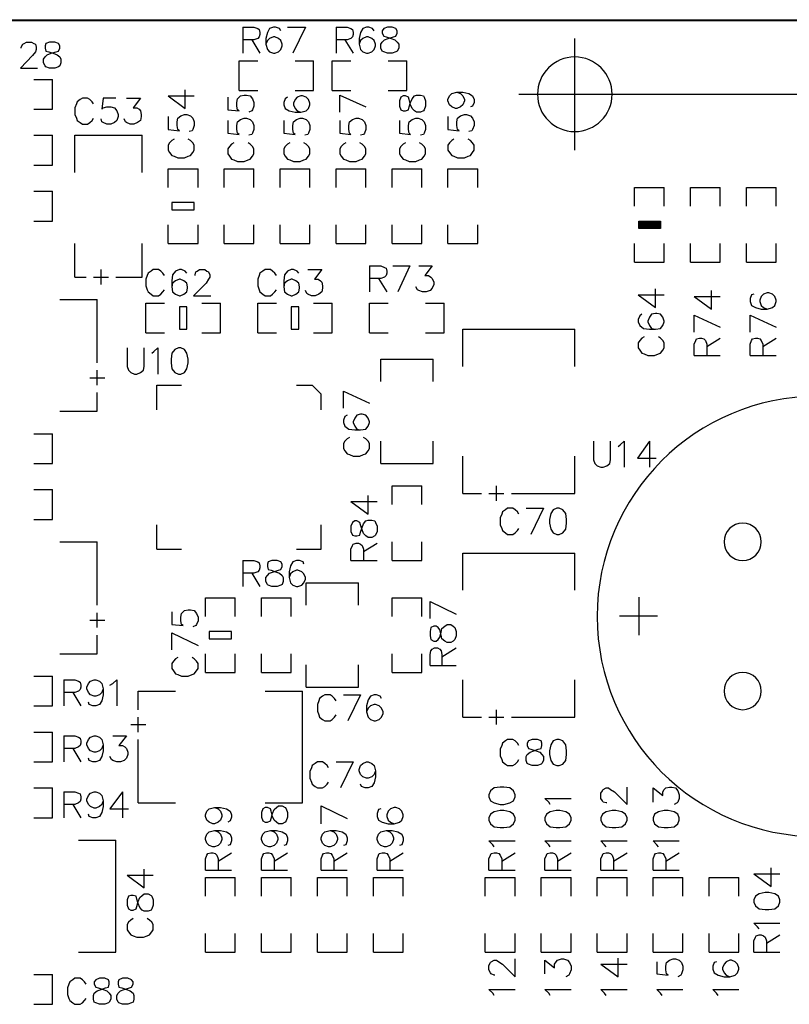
# Model space of a CAD drawing. Extents: x -0.24 to 4.91, y -0.23 to 6.58.
# Tile 7 of 24: x 1.63 to 2.66, y 0.98 to 2.3. Entities that reach past the tile are written whole.
import ezdxf

# ---------------------------------------------------------------- set-up
doc = ezdxf.new("R2010")
doc.units = 0
doc.layers.get('0').update_dxf_attribs({"linetype": 'CONTINUOUS'})
doc.layers.add('mb672d', color=1, linetype='CONTINUOUS')

# ---------------------------------------------------------------- blocks, each defined once
blk = doc.blocks.new('D99')
blk.add_lwpolyline([(-0.005, -0.015), (0.005, -0.015), (0.005, 0.015), (-0.005, 0.015)], close=True)
blk = doc.blocks.new('D100')
blk.add_lwpolyline([(-0.015, -0.005), (0.015, -0.005), (0.015, 0.005), (-0.015, 0.005)], close=True)

msp = doc.modelspace()

# ---------------------------------------------------------------- linework, layer by layer
at = {"layer": 'mb672d', "color": 5}
for points in [[(0.306, 2.3), (3.614, 2.3)], [(0.312, 2.299), (3.617, 2.299)], [(1.93, 2.29), (1.93, 2.255)], [(1.93, 2.29), (1.945, 2.29), (1.95, 2.288), (1.952, 2.287), (1.953, 2.283), (1.953, 2.28), (1.952, 2.277), (1.95, 2.275), (1.945, 2.273), (1.93, 2.273)], [(1.981, 2.285), (1.979, 2.288), (1.974, 2.29), (1.971, 2.29), (1.966, 2.288), (1.963, 2.283), (1.961, 2.275), (1.961, 2.267), (1.963, 2.26), (1.966, 2.257), (1.971, 2.255), (1.973, 2.255), (1.978, 2.257), (1.981, 2.26), (1.983, 2.265), (1.983, 2.267), (1.981, 2.272), (1.978, 2.275), (1.973, 2.277), (1.971, 2.277), (1.966, 2.275), (1.963, 2.272), (1.961, 2.267)], [(1.99, 2.29), (2.014, 2.29)], [(2.014, 2.29), (1.997, 2.255)], [(2.055, 2.29), (2.055, 2.255)], [(2.055, 2.29), (2.07, 2.29), (2.075, 2.288), (2.077, 2.287), (2.078, 2.283), (2.078, 2.28), (2.077, 2.277), (2.075, 2.275), (2.07, 2.273), (2.055, 2.273)], [(2.106, 2.285), (2.104, 2.288), (2.099, 2.29), (2.096, 2.29), (2.091, 2.288), (2.088, 2.283), (2.086, 2.275), (2.086, 2.267), (2.088, 2.26), (2.091, 2.257), (2.096, 2.255), (2.098, 2.255), (2.103, 2.257), (2.106, 2.26), (2.108, 2.265), (2.108, 2.267), (2.106, 2.272), (2.103, 2.275), (2.098, 2.277), (2.096, 2.277), (2.091, 2.275), (2.088, 2.272), (2.086, 2.267)], [(2.124, 2.29), (2.119, 2.288), (2.117, 2.285), (2.117, 2.282), (2.119, 2.278), (2.122, 2.277), (2.129, 2.275), (2.134, 2.273), (2.137, 2.27), (2.139, 2.267), (2.139, 2.262), (2.137, 2.258), (2.135, 2.257), (2.13, 2.255), (2.124, 2.255), (2.119, 2.257), (2.117, 2.258), (2.115, 2.262), (2.115, 2.267), (2.117, 2.27), (2.12, 2.273), (2.125, 2.275), (2.132, 2.277), (2.135, 2.278), (2.137, 2.282), (2.137, 2.285), (2.135, 2.288), (2.13, 2.29), (2.124, 2.29)], [(1.942, 2.273), (1.953, 2.255)], [(2.067, 2.273), (2.078, 2.255)], [(2.375, 2.125), (2.375, 2.275)], [(1.633, 2.262), (1.633, 2.263), (1.635, 2.267), (1.637, 2.268), (1.64, 2.27), (1.647, 2.27), (1.65, 2.268), (1.652, 2.267), (1.653, 2.263), (1.653, 2.26), (1.652, 2.257), (1.648, 2.252), (1.632, 2.235), (1.655, 2.235)], [(1.671, 2.27), (1.666, 2.268), (1.665, 2.265), (1.665, 2.262), (1.666, 2.258), (1.67, 2.257), (1.676, 2.255), (1.681, 2.253), (1.685, 2.25), (1.686, 2.247), (1.686, 2.242), (1.685, 2.238), (1.683, 2.237), (1.678, 2.235), (1.671, 2.235), (1.666, 2.237), (1.665, 2.238), (1.663, 2.242), (1.663, 2.247), (1.665, 2.25), (1.668, 2.253), (1.673, 2.255), (1.68, 2.257), (1.683, 2.258), (1.685, 2.262), (1.685, 2.265), (1.683, 2.268), (1.678, 2.27), (1.671, 2.27)], [(1.925, 2.205), (1.925, 2.245), (1.95, 2.245)], [(2, 2.245), (2.025, 2.245)], [(2.025, 2.205), (2.025, 2.245)], [(2.05, 2.205), (2.05, 2.245), (2.075, 2.245)], [(2.125, 2.245), (2.15, 2.245)], [(2.15, 2.205), (2.15, 2.245)], [(1.65, 2.18), (1.675, 2.18), (1.675, 2.22)], [(1.65, 2.22), (1.675, 2.22)], [(1.83, 2.198), (1.853, 2.181), (1.853, 2.206)], [(1.925, 2.205), (1.95, 2.205)], [(2, 2.205), (2.025, 2.205)], [(2.05, 2.205), (2.075, 2.205)], [(2.125, 2.205), (2.15, 2.205)], [(1.73, 2.187), (1.728, 2.19), (1.725, 2.193), (1.722, 2.195), (1.715, 2.195), (1.712, 2.193), (1.708, 2.19), (1.707, 2.187), (1.705, 2.182), (1.705, 2.173), (1.707, 2.168), (1.708, 2.165), (1.712, 2.162), (1.715, 2.16), (1.722, 2.16), (1.725, 2.162), (1.728, 2.165), (1.73, 2.168)], [(1.76, 2.195), (1.743, 2.195), (1.741, 2.18), (1.743, 2.182), (1.748, 2.183), (1.753, 2.183), (1.758, 2.182), (1.761, 2.178), (1.763, 2.173), (1.763, 2.17), (1.761, 2.165), (1.758, 2.162), (1.753, 2.16), (1.748, 2.16), (1.743, 2.162), (1.741, 2.163), (1.74, 2.167)], [(1.774, 2.195), (1.793, 2.195), (1.783, 2.182), (1.788, 2.182), (1.791, 2.18), (1.793, 2.178), (1.794, 2.173), (1.794, 2.17), (1.793, 2.165), (1.789, 2.162), (1.784, 2.16), (1.779, 2.16), (1.774, 2.162), (1.773, 2.163), (1.771, 2.167)], [(1.83, 2.198), (1.865, 2.198)], [(1.91, 2.196), (1.91, 2.179), (1.925, 2.178), (1.923, 2.179), (1.922, 2.184), (1.922, 2.189), (1.923, 2.194), (1.927, 2.198), (1.932, 2.199), (1.935, 2.199), (1.94, 2.198), (1.943, 2.194), (1.945, 2.189), (1.945, 2.184), (1.943, 2.179), (1.942, 2.178), (1.938, 2.176)], [(1.99, 2.196), (1.987, 2.194), (1.985, 2.189), (1.985, 2.186), (1.987, 2.181), (1.992, 2.178), (2, 2.176), (2.008, 2.176), (2.015, 2.178), (2.018, 2.181), (2.02, 2.186), (2.02, 2.188), (2.018, 2.193), (2.015, 2.196), (2.01, 2.198), (2.008, 2.198), (2.003, 2.196), (2, 2.193), (1.998, 2.188), (1.998, 2.186), (2, 2.181), (2.003, 2.178), (2.008, 2.176)], [(2.06, 2.199), (2.095, 2.183)], [(2.06, 2.176), (2.06, 2.199)], [(2.14, 2.184), (2.142, 2.179), (2.145, 2.178), (2.148, 2.178), (2.152, 2.179), (2.153, 2.183), (2.155, 2.189), (2.157, 2.194), (2.16, 2.198), (2.163, 2.199), (2.168, 2.199), (2.172, 2.198), (2.173, 2.196), (2.175, 2.191), (2.175, 2.184), (2.173, 2.179), (2.172, 2.178), (2.168, 2.176), (2.163, 2.176), (2.16, 2.178), (2.157, 2.181), (2.155, 2.186), (2.153, 2.193), (2.152, 2.196), (2.148, 2.198), (2.145, 2.198), (2.142, 2.196), (2.14, 2.191), (2.14, 2.184)], [(2.217, 2.203), (2.222, 2.201), (2.225, 2.198), (2.227, 2.193), (2.227, 2.191), (2.225, 2.186), (2.222, 2.183), (2.217, 2.181), (2.215, 2.181), (2.21, 2.183), (2.207, 2.186), (2.205, 2.191), (2.205, 2.193), (2.207, 2.198), (2.21, 2.201), (2.217, 2.203), (2.225, 2.203), (2.233, 2.201), (2.238, 2.198), (2.24, 2.193), (2.24, 2.189), (2.238, 2.184), (2.235, 2.183)], [(2.3, 2.2), (2.45, 2.2)], [(2.3, 2.2), (3.14, 2.2)], [(1.83, 2.17), (1.83, 2.153), (1.845, 2.151), (1.843, 2.153), (1.842, 2.158), (1.842, 2.163), (1.843, 2.168), (1.847, 2.171), (1.852, 2.173), (1.855, 2.173), (1.86, 2.171), (1.863, 2.168), (1.865, 2.163), (1.865, 2.158), (1.863, 2.153), (1.862, 2.151), (1.858, 2.15)], [(1.91, 2.165), (1.91, 2.148), (1.925, 2.146), (1.923, 2.148), (1.922, 2.153), (1.922, 2.158), (1.923, 2.163), (1.927, 2.166), (1.932, 2.168), (1.935, 2.168), (1.94, 2.166), (1.943, 2.163), (1.945, 2.158), (1.945, 2.153), (1.943, 2.148), (1.942, 2.146), (1.938, 2.145)], [(1.985, 2.165), (1.985, 2.148), (2, 2.146), (1.998, 2.148), (1.997, 2.153), (1.997, 2.158), (1.998, 2.163), (2.002, 2.166), (2.007, 2.168), (2.01, 2.168), (2.015, 2.166), (2.018, 2.163), (2.02, 2.158), (2.02, 2.153), (2.018, 2.148), (2.017, 2.146), (2.013, 2.145)], [(2.06, 2.165), (2.06, 2.148), (2.075, 2.146), (2.073, 2.148), (2.072, 2.153), (2.072, 2.158), (2.073, 2.163), (2.077, 2.166), (2.082, 2.168), (2.085, 2.168), (2.09, 2.166), (2.093, 2.163), (2.095, 2.158), (2.095, 2.153), (2.093, 2.148), (2.092, 2.146), (2.088, 2.145)], [(2.14, 2.165), (2.14, 2.148), (2.155, 2.146), (2.153, 2.148), (2.152, 2.153), (2.152, 2.158), (2.153, 2.163), (2.157, 2.166), (2.162, 2.168), (2.165, 2.168), (2.17, 2.166), (2.173, 2.163), (2.175, 2.158), (2.175, 2.153), (2.173, 2.148), (2.172, 2.146), (2.168, 2.145)], [(2.205, 2.17), (2.205, 2.153), (2.22, 2.151), (2.218, 2.153), (2.217, 2.158), (2.217, 2.163), (2.218, 2.168), (2.222, 2.171), (2.227, 2.173), (2.23, 2.173), (2.235, 2.171), (2.238, 2.168), (2.24, 2.163), (2.24, 2.158), (2.238, 2.153), (2.237, 2.151), (2.233, 2.15)], [(1.65, 2.145), (1.675, 2.145)], [(1.675, 2.105), (1.675, 2.145)], [(1.705, 2.095), (1.705, 2.145), (1.795, 2.145)], [(1.795, 2.095), (1.795, 2.145)], [(1.838, 2.14), (1.835, 2.138), (1.832, 2.135), (1.83, 2.132), (1.83, 2.125), (1.832, 2.122), (1.835, 2.118), (1.838, 2.117), (1.843, 2.115), (1.852, 2.115), (1.857, 2.117), (1.86, 2.118), (1.863, 2.122), (1.865, 2.125), (1.865, 2.132), (1.863, 2.135), (1.86, 2.138), (1.857, 2.14)], [(2.213, 2.14), (2.21, 2.138), (2.207, 2.135), (2.205, 2.132), (2.205, 2.125), (2.207, 2.122), (2.21, 2.118), (2.213, 2.117), (2.218, 2.115), (2.227, 2.115), (2.232, 2.117), (2.235, 2.118), (2.238, 2.122), (2.24, 2.125), (2.24, 2.132), (2.238, 2.135), (2.235, 2.138), (2.232, 2.14)], [(1.918, 2.135), (1.915, 2.133), (1.912, 2.13), (1.91, 2.127), (1.91, 2.12), (1.912, 2.117), (1.915, 2.113), (1.918, 2.112), (1.923, 2.11), (1.932, 2.11), (1.937, 2.112), (1.94, 2.113), (1.943, 2.117), (1.945, 2.12), (1.945, 2.127), (1.943, 2.13), (1.94, 2.133), (1.937, 2.135)], [(1.993, 2.135), (1.99, 2.133), (1.987, 2.13), (1.985, 2.127), (1.985, 2.12), (1.987, 2.117), (1.99, 2.113), (1.993, 2.112), (1.998, 2.11), (2.007, 2.11), (2.012, 2.112), (2.015, 2.113), (2.018, 2.117), (2.02, 2.12), (2.02, 2.127), (2.018, 2.13), (2.015, 2.133), (2.012, 2.135)], [(2.068, 2.135), (2.065, 2.133), (2.062, 2.13), (2.06, 2.127), (2.06, 2.12), (2.062, 2.117), (2.065, 2.113), (2.068, 2.112), (2.073, 2.11), (2.082, 2.11), (2.087, 2.112), (2.09, 2.113), (2.093, 2.117), (2.095, 2.12), (2.095, 2.127), (2.093, 2.13), (2.09, 2.133), (2.087, 2.135)], [(2.148, 2.135), (2.145, 2.133), (2.142, 2.13), (2.14, 2.127), (2.14, 2.12), (2.142, 2.117), (2.145, 2.113), (2.148, 2.112), (2.153, 2.11), (2.162, 2.11), (2.167, 2.112), (2.17, 2.113), (2.173, 2.117), (2.175, 2.12), (2.175, 2.127), (2.173, 2.13), (2.17, 2.133), (2.167, 2.135)], [(1.65, 2.105), (1.675, 2.105)], [(1.83, 2.1), (1.87, 2.1)], [(1.83, 2.075), (1.83, 2.1)], [(1.87, 2.075), (1.87, 2.1)], [(1.905, 2.1), (1.945, 2.1)], [(1.905, 2.075), (1.905, 2.1)], [(1.945, 2.075), (1.945, 2.1)], [(1.98, 2.075), (1.98, 2.1), (2.02, 2.1)], [(2.02, 2.075), (2.02, 2.1)], [(2.055, 2.1), (2.095, 2.1)], [(2.055, 2.075), (2.055, 2.1)], [(2.095, 2.075), (2.095, 2.1)], [(2.13, 2.075), (2.13, 2.1), (2.17, 2.1)], [(2.17, 2.075), (2.17, 2.1)], [(2.205, 2.075), (2.205, 2.1), (2.245, 2.1)], [(2.245, 2.075), (2.245, 2.1)], [(2.455, 2.05), (2.455, 2.075), (2.495, 2.075)], [(2.495, 2.05), (2.495, 2.075)], [(2.53, 2.05), (2.53, 2.075), (2.57, 2.075)], [(2.57, 2.05), (2.57, 2.075)], [(2.605, 2.05), (2.605, 2.075), (2.645, 2.075)], [(2.645, 2.05), (2.645, 2.075)], [(1.65, 2.07), (1.675, 2.07)], [(1.675, 2.03), (1.675, 2.07)], [(1.65, 2.03), (1.675, 2.03)], [(1.83, 2), (1.83, 2.025)], [(1.83, 2), (1.87, 2), (1.87, 2.025)], [(1.905, 2), (1.905, 2.025)], [(1.905, 2), (1.945, 2), (1.945, 2.025)], [(1.98, 2), (1.98, 2.025)], [(2.02, 2), (2.02, 2.025)], [(2.055, 2), (2.055, 2.025)], [(2.055, 2), (2.095, 2), (2.095, 2.025)], [(2.13, 2), (2.13, 2.025)], [(2.17, 2), (2.17, 2.025)], [(2.205, 2), (2.205, 2.025)], [(2.245, 2), (2.245, 2.025)], [(2.461, 2.02), (2.461, 2.03), (2.49, 2.03), (2.49, 2.02), (2.461, 2.02)], [(2.461, 2.021), (2.461, 2.029), (2.489, 2.029), (2.489, 2.021), (2.461, 2.021)], [(2.462, 2.022), (2.462, 2.028), (2.488, 2.028), (2.488, 2.022), (2.462, 2.022)], [(2.463, 2.023), (2.463, 2.027), (2.487, 2.027), (2.487, 2.023), (2.463, 2.023)], [(2.464, 2.024), (2.464, 2.026), (2.486, 2.026), (2.486, 2.024), (2.464, 2.024)], [(2.465, 2.025), (2.465, 2.025), (2.485, 2.025), (2.485, 2.025), (2.465, 2.025)], [(2.466, 2.024), (2.484, 2.026)], [(1.705, 1.955), (1.705, 2)], [(1.795, 1.955), (1.795, 2)], [(1.98, 2), (2.02, 2)], [(2.13, 2), (2.17, 2)], [(2.205, 2), (2.245, 2)], [(2.455, 1.975), (2.455, 2)], [(2.495, 1.975), (2.495, 2)], [(2.53, 1.975), (2.53, 2)], [(2.57, 1.975), (2.57, 2)], [(2.605, 1.975), (2.605, 2)], [(2.645, 1.975), (2.645, 2)], [(2.1, 1.97), (2.1, 1.935)], [(2.1, 1.97), (2.115, 1.97), (2.12, 1.968), (2.122, 1.967), (2.123, 1.963), (2.123, 1.96), (2.122, 1.957), (2.12, 1.955), (2.115, 1.953), (2.1, 1.953)], [(2.131, 1.97), (2.154, 1.97)], [(2.154, 1.97), (2.138, 1.935)], [(2.166, 1.97), (2.184, 1.97), (2.174, 1.957), (2.179, 1.957), (2.182, 1.955), (2.184, 1.953), (2.186, 1.948), (2.186, 1.945), (2.184, 1.94), (2.181, 1.937), (2.176, 1.935), (2.171, 1.935), (2.166, 1.937), (2.164, 1.938), (2.162, 1.942)], [(2.455, 1.975), (2.495, 1.975)], [(2.53, 1.975), (2.57, 1.975)], [(2.605, 1.975), (2.645, 1.975)], [(1.705, 1.955), (1.72, 1.955)], [(1.73, 1.955), (1.75, 1.955)], [(1.74, 1.945), (1.74, 1.965)], [(1.76, 1.955), (1.795, 1.955)], [(1.825, 1.957), (1.823, 1.96), (1.82, 1.963), (1.817, 1.965), (1.81, 1.965), (1.807, 1.963), (1.803, 1.96), (1.802, 1.957), (1.8, 1.952), (1.8, 1.943), (1.802, 1.938), (1.803, 1.935), (1.807, 1.932), (1.81, 1.93), (1.817, 1.93), (1.82, 1.932), (1.823, 1.935), (1.825, 1.938)], [(1.855, 1.96), (1.853, 1.963), (1.848, 1.965), (1.845, 1.965), (1.84, 1.963), (1.836, 1.958), (1.835, 1.95), (1.835, 1.942), (1.836, 1.935), (1.84, 1.932), (1.845, 1.93), (1.846, 1.93), (1.851, 1.932), (1.855, 1.935), (1.856, 1.94), (1.856, 1.942), (1.855, 1.947), (1.851, 1.95), (1.846, 1.952), (1.845, 1.952), (1.84, 1.95), (1.836, 1.947), (1.835, 1.942)], [(1.866, 1.957), (1.866, 1.958), (1.867, 1.962), (1.869, 1.963), (1.872, 1.965), (1.879, 1.965), (1.882, 1.963), (1.884, 1.962), (1.886, 1.958), (1.886, 1.955), (1.884, 1.952), (1.881, 1.947), (1.864, 1.93), (1.887, 1.93)], [(1.975, 1.957), (1.973, 1.96), (1.97, 1.963), (1.967, 1.965), (1.96, 1.965), (1.957, 1.963), (1.953, 1.96), (1.952, 1.957), (1.95, 1.952), (1.95, 1.943), (1.952, 1.938), (1.953, 1.935), (1.957, 1.932), (1.96, 1.93), (1.967, 1.93), (1.97, 1.932), (1.973, 1.935), (1.975, 1.938)], [(2.005, 1.96), (2.003, 1.963), (1.998, 1.965), (1.995, 1.965), (1.99, 1.963), (1.986, 1.958), (1.985, 1.95), (1.985, 1.942), (1.986, 1.935), (1.99, 1.932), (1.995, 1.93), (1.996, 1.93), (2.001, 1.932), (2.005, 1.935), (2.006, 1.94), (2.006, 1.942), (2.005, 1.947), (2.001, 1.95), (1.996, 1.952), (1.995, 1.952), (1.99, 1.95), (1.986, 1.947), (1.985, 1.942)], [(2.017, 1.965), (2.036, 1.965), (2.026, 1.952), (2.031, 1.952), (2.034, 1.95), (2.036, 1.948), (2.037, 1.943), (2.037, 1.94), (2.036, 1.935), (2.032, 1.932), (2.027, 1.93), (2.022, 1.93), (2.017, 1.932), (2.016, 1.933), (2.014, 1.937)], [(2.112, 1.953), (2.123, 1.935)], [(2.46, 1.931), (2.483, 1.914), (2.483, 1.939)], [(2.46, 1.931), (2.495, 1.931)], [(2.535, 1.929), (2.558, 1.912), (2.558, 1.937)], [(2.535, 1.929), (2.57, 1.929)], [(2.615, 1.932), (2.612, 1.931), (2.61, 1.926), (2.61, 1.922), (2.612, 1.917), (2.617, 1.914), (2.625, 1.912), (2.633, 1.912), (2.64, 1.914), (2.643, 1.917), (2.645, 1.922), (2.645, 1.924), (2.643, 1.929), (2.64, 1.932), (2.635, 1.934), (2.633, 1.934), (2.628, 1.932), (2.625, 1.929), (2.623, 1.924), (2.623, 1.922), (2.625, 1.917), (2.628, 1.914), (2.633, 1.912)], [(1.685, 1.925), (1.735, 1.925)], [(1.735, 1.84), (1.735, 1.925)], [(1.8, 1.88), (1.8, 1.92), (1.825, 1.92)], [(1.875, 1.92), (1.9, 1.92)], [(1.9, 1.88), (1.9, 1.92)], [(1.95, 1.88), (1.95, 1.92), (1.975, 1.92)], [(2.025, 1.92), (2.05, 1.92)], [(2.05, 1.88), (2.05, 1.92)], [(2.1, 1.88), (2.1, 1.92), (2.125, 1.92)], [(2.175, 1.92), (2.2, 1.92)], [(2.2, 1.88), (2.2, 1.92)], [(2.465, 1.905), (2.462, 1.903), (2.46, 1.898), (2.46, 1.895), (2.462, 1.89), (2.467, 1.886), (2.475, 1.885), (2.483, 1.885), (2.49, 1.886), (2.493, 1.89), (2.495, 1.895), (2.495, 1.896), (2.493, 1.901), (2.49, 1.905), (2.485, 1.906), (2.483, 1.906), (2.478, 1.905), (2.475, 1.901), (2.473, 1.896), (2.473, 1.895), (2.475, 1.89), (2.478, 1.886), (2.483, 1.885)], [(2.535, 1.904), (2.57, 1.888)], [(2.535, 1.881), (2.535, 1.904)], [(2.61, 1.904), (2.645, 1.888)], [(2.61, 1.881), (2.61, 1.904)], [(1.8, 1.88), (1.825, 1.88)], [(1.875, 1.88), (1.9, 1.88)], [(1.95, 1.88), (1.975, 1.88)], [(2.025, 1.88), (2.05, 1.88)], [(2.1, 1.88), (2.125, 1.88)], [(2.175, 1.88), (2.2, 1.88)], [(2.225, 1.885), (2.375, 1.885)], [(2.225, 1.835), (2.225, 1.885)], [(2.375, 1.835), (2.375, 1.885)], [(2.468, 1.875), (2.465, 1.873), (2.462, 1.87), (2.46, 1.867), (2.46, 1.86), (2.462, 1.857), (2.465, 1.853), (2.468, 1.852), (2.473, 1.85), (2.482, 1.85), (2.487, 1.852), (2.49, 1.853), (2.493, 1.857), (2.495, 1.86), (2.495, 1.867), (2.493, 1.87), (2.49, 1.873), (2.487, 1.875)], [(2.535, 1.85), (2.535, 1.865), (2.537, 1.87), (2.538, 1.872), (2.542, 1.873), (2.545, 1.873), (2.548, 1.872), (2.55, 1.87), (2.552, 1.865), (2.552, 1.85)], [(2.552, 1.862), (2.57, 1.873)], [(2.61, 1.85), (2.61, 1.865), (2.612, 1.87), (2.613, 1.872), (2.617, 1.873), (2.62, 1.873), (2.623, 1.872), (2.625, 1.87), (2.627, 1.865), (2.627, 1.85)], [(2.627, 1.862), (2.645, 1.873)], [(1.775, 1.86), (1.775, 1.835), (1.777, 1.83), (1.78, 1.827), (1.785, 1.825), (1.788, 1.825), (1.793, 1.827), (1.797, 1.83), (1.798, 1.835), (1.798, 1.86)], [(1.808, 1.853), (1.811, 1.855), (1.816, 1.86), (1.816, 1.825)], [(1.844, 1.86), (1.839, 1.858), (1.835, 1.853), (1.834, 1.845), (1.834, 1.84), (1.835, 1.832), (1.839, 1.827), (1.844, 1.825), (1.847, 1.825), (1.852, 1.827), (1.855, 1.832), (1.857, 1.84), (1.857, 1.845), (1.855, 1.853), (1.852, 1.858), (1.847, 1.86), (1.844, 1.86)], [(2.535, 1.85), (2.57, 1.85)], [(2.61, 1.85), (2.645, 1.85)], [(2.115, 1.845), (2.185, 1.845)], [(2.115, 1.815), (2.115, 1.845)], [(2.185, 1.815), (2.185, 1.845)], [(1.735, 1.81), (1.735, 1.83)], [(1.725, 1.82), (1.745, 1.82)], [(1.815, 1.81), (1.848, 1.81)], [(1.815, 1.777), (1.815, 1.81)], [(2.002, 1.81), (2.023, 1.81)], [(2.023, 1.81), (2.035, 1.798)], [(1.735, 1.775), (1.735, 1.8)], [(2.035, 1.777), (2.035, 1.798)], [(2.065, 1.802), (2.1, 1.786)], [(2.065, 1.779), (2.065, 1.802)], [(1.685, 1.775), (1.735, 1.775)], [(1.725, 1.775), (1.735, 1.775)], [(2.07, 1.77), (2.067, 1.768), (2.065, 1.763), (2.065, 1.76), (2.067, 1.755), (2.072, 1.751), (2.08, 1.75), (2.088, 1.75), (2.095, 1.751), (2.098, 1.755), (2.1, 1.76), (2.1, 1.761), (2.098, 1.766), (2.095, 1.77), (2.09, 1.771), (2.088, 1.771), (2.083, 1.77), (2.08, 1.766), (2.078, 1.761), (2.078, 1.76), (2.08, 1.755), (2.083, 1.751), (2.088, 1.75)], [(1.65, 1.745), (1.675, 1.745)], [(1.675, 1.705), (1.675, 1.745)], [(2.073, 1.74), (2.07, 1.738), (2.067, 1.735), (2.065, 1.732), (2.065, 1.725), (2.067, 1.722), (2.07, 1.718), (2.073, 1.717), (2.078, 1.715), (2.087, 1.715), (2.092, 1.717), (2.095, 1.718), (2.098, 1.722), (2.1, 1.725), (2.1, 1.732), (2.098, 1.735), (2.095, 1.738), (2.092, 1.74)], [(2.115, 1.705), (2.115, 1.735)], [(2.115, 1.705), (2.185, 1.705), (2.185, 1.735)], [(2.4, 1.735), (2.4, 1.71), (2.402, 1.705), (2.405, 1.702), (2.41, 1.7), (2.413, 1.7), (2.418, 1.702), (2.422, 1.705), (2.423, 1.71), (2.423, 1.735)], [(2.433, 1.728), (2.436, 1.73), (2.441, 1.735), (2.441, 1.7)], [(2.475, 1.735), (2.459, 1.712), (2.484, 1.712)], [(2.475, 1.735), (2.475, 1.7)], [(1.65, 1.705), (1.675, 1.705)], [(2.225, 1.665), (2.225, 1.715)], [(2.375, 1.665), (2.375, 1.715)], [(1.65, 1.67), (1.675, 1.67)], [(1.675, 1.63), (1.675, 1.67)], [(2.13, 1.675), (2.17, 1.675)], [(2.13, 1.65), (2.13, 1.675)], [(2.17, 1.65), (2.17, 1.675)], [(2.225, 1.665), (2.225, 1.675)], [(2.225, 1.665), (2.25, 1.665)], [(2.26, 1.665), (2.28, 1.665)], [(2.27, 1.655), (2.27, 1.675)], [(2.29, 1.665), (2.375, 1.665)], [(2.075, 1.654), (2.098, 1.637), (2.098, 1.662)], [(2.075, 1.654), (2.11, 1.654)], [(2.3, 1.637), (2.298, 1.64), (2.295, 1.643), (2.292, 1.645), (2.285, 1.645), (2.282, 1.643), (2.278, 1.64), (2.277, 1.637), (2.275, 1.632), (2.275, 1.623), (2.277, 1.618), (2.278, 1.615), (2.282, 1.612), (2.285, 1.61), (2.292, 1.61), (2.295, 1.612), (2.298, 1.615), (2.3, 1.618)], [(2.31, 1.645), (2.333, 1.645)], [(2.333, 1.645), (2.316, 1.61)], [(2.351, 1.645), (2.346, 1.643), (2.343, 1.638), (2.341, 1.63), (2.341, 1.625), (2.343, 1.617), (2.346, 1.612), (2.351, 1.61), (2.354, 1.61), (2.359, 1.612), (2.363, 1.617), (2.364, 1.625), (2.364, 1.63), (2.363, 1.638), (2.359, 1.643), (2.354, 1.645), (2.351, 1.645)], [(1.65, 1.63), (1.675, 1.63)], [(2.075, 1.614), (2.077, 1.609), (2.08, 1.608), (2.083, 1.608), (2.087, 1.609), (2.088, 1.613), (2.09, 1.619), (2.092, 1.624), (2.095, 1.628), (2.098, 1.629), (2.103, 1.629), (2.107, 1.628), (2.108, 1.626), (2.11, 1.621), (2.11, 1.614), (2.108, 1.609), (2.107, 1.608), (2.103, 1.606), (2.098, 1.606), (2.095, 1.608), (2.092, 1.611), (2.09, 1.616), (2.088, 1.623), (2.087, 1.626), (2.083, 1.628), (2.08, 1.628), (2.077, 1.626), (2.075, 1.621), (2.075, 1.614)], [(1.815, 1.59), (1.815, 1.623)], [(2.002, 1.59), (2.035, 1.59), (2.035, 1.623)], [(1.685, 1.6), (1.735, 1.6)], [(1.735, 1.515), (1.735, 1.6)], [(2.075, 1.575), (2.075, 1.59), (2.077, 1.595), (2.078, 1.597), (2.082, 1.598), (2.085, 1.598), (2.088, 1.597), (2.09, 1.595), (2.092, 1.59), (2.092, 1.575)], [(2.092, 1.587), (2.11, 1.598)], [(2.13, 1.575), (2.13, 1.6)], [(2.13, 1.575), (2.17, 1.575), (2.17, 1.6)], [(1.815, 1.59), (1.848, 1.59)], [(2.225, 1.585), (2.375, 1.585)], [(2.225, 1.535), (2.225, 1.585)], [(2.375, 1.535), (2.375, 1.585)], [(1.93, 1.575), (1.93, 1.54)], [(1.93, 1.575), (1.945, 1.575), (1.95, 1.573), (1.952, 1.572), (1.953, 1.568), (1.953, 1.565), (1.952, 1.562), (1.95, 1.56), (1.945, 1.558), (1.93, 1.558)], [(1.969, 1.575), (1.964, 1.573), (1.963, 1.57), (1.963, 1.567), (1.964, 1.563), (1.968, 1.562), (1.974, 1.56), (1.979, 1.558), (1.983, 1.555), (1.984, 1.552), (1.984, 1.547), (1.983, 1.543), (1.981, 1.542), (1.976, 1.54), (1.969, 1.54), (1.964, 1.542), (1.963, 1.543), (1.961, 1.547), (1.961, 1.552), (1.963, 1.555), (1.966, 1.558), (1.971, 1.56), (1.978, 1.562), (1.981, 1.563), (1.983, 1.567), (1.983, 1.57), (1.981, 1.573), (1.976, 1.575), (1.969, 1.575)], [(2.012, 1.57), (2.011, 1.573), (2.006, 1.575), (2.002, 1.575), (1.997, 1.573), (1.994, 1.568), (1.992, 1.56), (1.992, 1.552), (1.994, 1.545), (1.997, 1.542), (2.002, 1.54), (2.004, 1.54), (2.009, 1.542), (2.012, 1.545), (2.014, 1.55), (2.014, 1.552), (2.012, 1.557), (2.009, 1.56), (2.004, 1.562), (2.002, 1.562), (1.997, 1.56), (1.994, 1.557), (1.992, 1.552)], [(2.075, 1.575), (2.11, 1.575)], [(1.942, 1.558), (1.953, 1.54)], [(2.015, 1.545), (2.085, 1.545)], [(2.015, 1.515), (2.015, 1.545)], [(2.085, 1.515), (2.085, 1.545)], [(1.88, 1.5), (1.88, 1.525), (1.92, 1.525)], [(1.92, 1.5), (1.92, 1.525)], [(1.955, 1.5), (1.955, 1.525), (1.995, 1.525)], [(1.995, 1.5), (1.995, 1.525)], [(2.13, 1.525), (2.17, 1.525)], [(2.13, 1.5), (2.13, 1.525)], [(2.17, 1.5), (2.17, 1.525)], [(2.181, 1.52), (2.216, 1.503)], [(2.181, 1.497), (2.181, 1.52)], [(2.461, 1.526), (2.461, 1.475)], [(1.735, 1.485), (1.735, 1.505)], [(1.835, 1.506), (1.835, 1.489), (1.85, 1.488), (1.848, 1.489), (1.847, 1.494), (1.847, 1.499), (1.848, 1.504), (1.852, 1.508), (1.857, 1.509), (1.86, 1.509), (1.865, 1.508), (1.868, 1.504), (1.87, 1.499), (1.87, 1.494), (1.868, 1.489), (1.867, 1.488), (1.863, 1.486)], [(1.725, 1.495), (1.745, 1.495)], [(2.435, 1.501), (2.486, 1.501)], [(2.181, 1.474), (2.182, 1.469), (2.186, 1.467), (2.189, 1.467), (2.192, 1.469), (2.194, 1.472), (2.196, 1.479), (2.197, 1.484), (2.201, 1.487), (2.204, 1.489), (2.209, 1.489), (2.212, 1.487), (2.214, 1.485), (2.216, 1.48), (2.216, 1.474), (2.214, 1.469), (2.212, 1.467), (2.209, 1.465), (2.204, 1.465), (2.201, 1.467), (2.197, 1.47), (2.196, 1.475), (2.194, 1.482), (2.192, 1.485), (2.189, 1.487), (2.186, 1.487), (2.182, 1.485), (2.181, 1.48), (2.181, 1.474)], [(1.735, 1.45), (1.735, 1.475)], [(1.835, 1.478), (1.87, 1.461)], [(1.835, 1.455), (1.835, 1.478)], [(2.181, 1.434), (2.181, 1.449), (2.182, 1.454), (2.184, 1.456), (2.187, 1.458), (2.191, 1.458), (2.194, 1.456), (2.196, 1.454), (2.197, 1.449), (2.197, 1.434)], [(2.197, 1.446), (2.216, 1.458)], [(1.685, 1.45), (1.735, 1.45)], [(1.725, 1.45), (1.735, 1.45)], [(1.843, 1.445), (1.84, 1.443), (1.837, 1.44), (1.835, 1.437), (1.835, 1.43), (1.837, 1.427), (1.84, 1.423), (1.843, 1.422), (1.848, 1.42), (1.857, 1.42), (1.862, 1.422), (1.865, 1.423), (1.868, 1.427), (1.87, 1.43), (1.87, 1.437), (1.868, 1.44), (1.865, 1.443), (1.862, 1.445)], [(1.88, 1.425), (1.88, 1.45)], [(1.92, 1.425), (1.92, 1.45)], [(1.955, 1.425), (1.955, 1.45)], [(1.995, 1.425), (1.995, 1.45)], [(2.13, 1.425), (2.13, 1.45)], [(2.13, 1.425), (2.17, 1.425), (2.17, 1.45)], [(2.015, 1.405), (2.015, 1.435)], [(2.015, 1.405), (2.085, 1.405), (2.085, 1.435)], [(2.181, 1.434), (2.216, 1.434)], [(1.65, 1.42), (1.675, 1.42)], [(1.675, 1.38), (1.675, 1.42)], [(1.69, 1.415), (1.69, 1.38)], [(1.69, 1.415), (1.705, 1.415), (1.71, 1.413), (1.712, 1.412), (1.713, 1.408), (1.713, 1.405), (1.712, 1.402), (1.71, 1.4), (1.705, 1.398), (1.69, 1.398)], [(1.743, 1.403), (1.741, 1.398), (1.738, 1.395), (1.733, 1.393), (1.731, 1.393), (1.726, 1.395), (1.723, 1.398), (1.721, 1.403), (1.721, 1.405), (1.723, 1.41), (1.726, 1.413), (1.731, 1.415), (1.733, 1.415), (1.738, 1.413), (1.741, 1.41), (1.743, 1.403), (1.743, 1.395), (1.741, 1.387), (1.738, 1.382), (1.733, 1.38), (1.729, 1.38), (1.724, 1.382), (1.723, 1.385)], [(1.752, 1.408), (1.756, 1.41), (1.761, 1.415), (1.761, 1.38)], [(1.88, 1.425), (1.92, 1.425)], [(1.955, 1.425), (1.995, 1.425)], [(2.225, 1.365), (2.225, 1.415)], [(2.375, 1.365), (2.375, 1.415)], [(1.79, 1.4), (1.8, 1.4)], [(1.79, 1.4), (1.84, 1.4)], [(1.79, 1.375), (1.79, 1.4)], [(1.96, 1.25), (2.01, 1.25), (2.01, 1.4)], [(1.96, 1.4), (2.01, 1.4)], [(1.702, 1.398), (1.713, 1.38)], [(2.055, 1.387), (2.053, 1.39), (2.05, 1.393), (2.047, 1.395), (2.04, 1.395), (2.037, 1.393), (2.033, 1.39), (2.032, 1.387), (2.03, 1.382), (2.03, 1.373), (2.032, 1.368), (2.033, 1.365), (2.037, 1.362), (2.04, 1.36), (2.047, 1.36), (2.05, 1.362), (2.053, 1.365), (2.055, 1.368)], [(2.065, 1.395), (2.088, 1.395)], [(2.088, 1.395), (2.071, 1.36)], [(2.116, 1.39), (2.114, 1.393), (2.109, 1.395), (2.106, 1.395), (2.101, 1.393), (2.098, 1.388), (2.096, 1.38), (2.096, 1.372), (2.098, 1.365), (2.101, 1.362), (2.106, 1.36), (2.108, 1.36), (2.113, 1.362), (2.116, 1.365), (2.118, 1.37), (2.118, 1.372), (2.116, 1.377), (2.113, 1.38), (2.108, 1.382), (2.106, 1.382), (2.101, 1.38), (2.098, 1.377), (2.096, 1.372)], [(1.65, 1.38), (1.675, 1.38)], [(2.225, 1.365), (2.225, 1.375)], [(2.27, 1.355), (2.27, 1.375)], [(1.79, 1.345), (1.79, 1.365)], [(2.225, 1.365), (2.25, 1.365)], [(2.26, 1.365), (2.28, 1.365)], [(2.29, 1.365), (2.375, 1.365)], [(1.78, 1.355), (1.8, 1.355)], [(1.65, 1.305), (1.675, 1.305), (1.675, 1.345)], [(1.65, 1.345), (1.675, 1.345)], [(1.69, 1.34), (1.69, 1.305)], [(1.69, 1.34), (1.705, 1.34), (1.71, 1.338), (1.712, 1.337), (1.713, 1.333), (1.713, 1.33), (1.712, 1.327), (1.71, 1.325), (1.705, 1.323), (1.69, 1.323)], [(1.743, 1.328), (1.741, 1.323), (1.738, 1.32), (1.733, 1.318), (1.731, 1.318), (1.726, 1.32), (1.723, 1.323), (1.721, 1.328), (1.721, 1.33), (1.723, 1.335), (1.726, 1.338), (1.731, 1.34), (1.733, 1.34), (1.738, 1.338), (1.741, 1.335), (1.743, 1.328), (1.743, 1.32), (1.741, 1.312), (1.738, 1.307), (1.733, 1.305), (1.729, 1.305), (1.724, 1.307), (1.723, 1.31)], [(1.756, 1.34), (1.774, 1.34), (1.764, 1.327), (1.769, 1.327), (1.772, 1.325), (1.774, 1.323), (1.776, 1.318), (1.776, 1.315), (1.774, 1.31), (1.771, 1.307), (1.766, 1.305), (1.761, 1.305), (1.756, 1.307), (1.754, 1.308), (1.752, 1.312)], [(1.79, 1.25), (1.79, 1.335)], [(2.3, 1.327), (2.298, 1.33), (2.295, 1.333), (2.292, 1.335), (2.285, 1.335), (2.282, 1.333), (2.278, 1.33), (2.277, 1.327), (2.275, 1.322), (2.275, 1.313), (2.277, 1.308), (2.278, 1.305), (2.282, 1.302), (2.285, 1.3), (2.292, 1.3), (2.295, 1.302), (2.298, 1.305), (2.3, 1.308)], [(2.318, 1.335), (2.313, 1.333), (2.311, 1.33), (2.311, 1.327), (2.313, 1.323), (2.316, 1.322), (2.323, 1.32), (2.328, 1.318), (2.331, 1.315), (2.333, 1.312), (2.333, 1.307), (2.331, 1.303), (2.33, 1.302), (2.325, 1.3), (2.318, 1.3), (2.313, 1.302), (2.311, 1.303), (2.31, 1.307), (2.31, 1.312), (2.311, 1.315), (2.315, 1.318), (2.32, 1.32), (2.326, 1.322), (2.33, 1.323), (2.331, 1.327), (2.331, 1.33), (2.33, 1.333), (2.325, 1.335), (2.318, 1.335)], [(2.351, 1.335), (2.346, 1.333), (2.343, 1.328), (2.341, 1.32), (2.341, 1.315), (2.343, 1.307), (2.346, 1.302), (2.351, 1.3), (2.354, 1.3), (2.359, 1.302), (2.363, 1.307), (2.364, 1.315), (2.364, 1.32), (2.363, 1.328), (2.359, 1.333), (2.354, 1.335), (2.351, 1.335)], [(1.702, 1.323), (1.713, 1.305)], [(2.045, 1.297), (2.043, 1.3), (2.04, 1.303), (2.037, 1.305), (2.03, 1.305), (2.027, 1.303), (2.023, 1.3), (2.022, 1.297), (2.02, 1.292), (2.02, 1.283), (2.022, 1.278), (2.023, 1.275), (2.027, 1.272), (2.03, 1.27), (2.037, 1.27), (2.04, 1.272), (2.043, 1.275), (2.045, 1.278)], [(2.055, 1.305), (2.078, 1.305)], [(2.078, 1.305), (2.061, 1.27)], [(2.108, 1.293), (2.106, 1.288), (2.103, 1.285), (2.098, 1.283), (2.096, 1.283), (2.091, 1.285), (2.088, 1.288), (2.086, 1.293), (2.086, 1.295), (2.088, 1.3), (2.091, 1.303), (2.096, 1.305), (2.098, 1.305), (2.103, 1.303), (2.106, 1.3), (2.108, 1.293), (2.108, 1.285), (2.106, 1.277), (2.103, 1.272), (2.098, 1.27), (2.094, 1.27), (2.089, 1.272), (2.088, 1.275)], [(1.65, 1.27), (1.675, 1.27)], [(1.675, 1.23), (1.675, 1.27)], [(2.26, 1.258), (2.262, 1.253), (2.267, 1.25), (2.275, 1.248), (2.28, 1.248), (2.288, 1.25), (2.293, 1.253), (2.295, 1.258), (2.295, 1.261), (2.293, 1.266), (2.288, 1.27), (2.28, 1.271), (2.275, 1.271), (2.267, 1.27), (2.262, 1.266), (2.26, 1.261), (2.26, 1.258)], [(2.418, 1.25), (2.417, 1.25), (2.413, 1.251), (2.412, 1.253), (2.41, 1.256), (2.41, 1.263), (2.412, 1.266), (2.413, 1.268), (2.417, 1.27), (2.42, 1.27), (2.423, 1.268), (2.428, 1.265), (2.445, 1.248), (2.445, 1.271)], [(2.48, 1.251), (2.48, 1.27), (2.493, 1.26), (2.493, 1.265), (2.495, 1.268), (2.497, 1.27), (2.502, 1.271), (2.505, 1.271), (2.51, 1.27), (2.513, 1.266), (2.515, 1.261), (2.515, 1.256), (2.513, 1.251), (2.512, 1.25), (2.508, 1.248)], [(1.69, 1.265), (1.69, 1.23)], [(1.69, 1.265), (1.705, 1.265), (1.71, 1.263), (1.712, 1.262), (1.713, 1.258), (1.713, 1.255), (1.712, 1.252), (1.71, 1.25), (1.705, 1.248), (1.69, 1.248)], [(1.743, 1.253), (1.741, 1.248), (1.738, 1.245), (1.733, 1.243), (1.731, 1.243), (1.726, 1.245), (1.723, 1.248), (1.721, 1.253), (1.721, 1.255), (1.723, 1.26), (1.726, 1.263), (1.731, 1.265), (1.733, 1.265), (1.738, 1.263), (1.741, 1.26), (1.743, 1.253), (1.743, 1.245), (1.741, 1.237), (1.738, 1.232), (1.733, 1.23), (1.729, 1.23), (1.724, 1.232), (1.723, 1.235)], [(1.769, 1.265), (1.752, 1.242), (1.777, 1.242)], [(1.769, 1.265), (1.769, 1.23)], [(2.342, 1.248), (2.34, 1.251), (2.335, 1.256), (2.37, 1.256)], [(1.702, 1.248), (1.713, 1.23)], [(1.79, 1.25), (1.84, 1.25)], [(1.892, 1.244), (1.897, 1.242), (1.9, 1.239), (1.902, 1.234), (1.902, 1.232), (1.9, 1.227), (1.897, 1.224), (1.892, 1.222), (1.89, 1.222), (1.885, 1.224), (1.882, 1.227), (1.88, 1.232), (1.88, 1.234), (1.882, 1.239), (1.885, 1.242), (1.892, 1.244), (1.9, 1.244), (1.908, 1.242), (1.913, 1.239), (1.915, 1.234), (1.915, 1.231), (1.913, 1.226), (1.91, 1.224)], [(1.955, 1.231), (1.957, 1.226), (1.96, 1.224), (1.963, 1.224), (1.967, 1.226), (1.968, 1.229), (1.97, 1.236), (1.972, 1.241), (1.975, 1.244), (1.978, 1.246), (1.983, 1.246), (1.987, 1.244), (1.988, 1.242), (1.99, 1.237), (1.99, 1.231), (1.988, 1.226), (1.987, 1.224), (1.983, 1.222), (1.978, 1.222), (1.975, 1.224), (1.972, 1.227), (1.97, 1.232), (1.968, 1.239), (1.967, 1.242), (1.963, 1.244), (1.96, 1.244), (1.957, 1.242), (1.955, 1.237), (1.955, 1.231)], [(2.035, 1.246), (2.07, 1.229)], [(2.035, 1.222), (2.035, 1.246)], [(2.115, 1.242), (2.112, 1.241), (2.11, 1.236), (2.11, 1.232), (2.112, 1.227), (2.117, 1.224), (2.125, 1.222), (2.133, 1.222), (2.14, 1.224), (2.143, 1.227), (2.145, 1.232), (2.145, 1.234), (2.143, 1.239), (2.14, 1.242), (2.135, 1.244), (2.133, 1.244), (2.128, 1.242), (2.125, 1.239), (2.123, 1.234), (2.123, 1.232), (2.125, 1.227), (2.128, 1.224), (2.133, 1.222)], [(1.65, 1.23), (1.675, 1.23)], [(2.26, 1.227), (2.262, 1.222), (2.267, 1.218), (2.275, 1.217), (2.28, 1.217), (2.288, 1.218), (2.293, 1.222), (2.295, 1.227), (2.295, 1.23), (2.293, 1.235), (2.288, 1.238), (2.28, 1.24), (2.275, 1.24), (2.267, 1.238), (2.262, 1.235), (2.26, 1.23), (2.26, 1.227)], [(2.335, 1.227), (2.337, 1.222), (2.342, 1.218), (2.35, 1.217), (2.355, 1.217), (2.363, 1.218), (2.368, 1.222), (2.37, 1.227), (2.37, 1.23), (2.368, 1.235), (2.363, 1.238), (2.355, 1.24), (2.35, 1.24), (2.342, 1.238), (2.337, 1.235), (2.335, 1.23), (2.335, 1.227)], [(2.41, 1.227), (2.412, 1.222), (2.417, 1.218), (2.425, 1.217), (2.43, 1.217), (2.438, 1.218), (2.443, 1.222), (2.445, 1.227), (2.445, 1.23), (2.443, 1.235), (2.438, 1.238), (2.43, 1.24), (2.425, 1.24), (2.417, 1.238), (2.412, 1.235), (2.41, 1.23), (2.41, 1.227)], [(2.48, 1.227), (2.482, 1.222), (2.487, 1.218), (2.495, 1.217), (2.5, 1.217), (2.508, 1.218), (2.513, 1.222), (2.515, 1.227), (2.515, 1.23), (2.513, 1.235), (2.508, 1.238), (2.5, 1.24), (2.495, 1.24), (2.487, 1.238), (2.482, 1.235), (2.48, 1.23), (2.48, 1.227)], [(1.892, 1.213), (1.897, 1.211), (1.9, 1.208), (1.902, 1.203), (1.902, 1.201), (1.9, 1.196), (1.897, 1.193), (1.892, 1.191), (1.89, 1.191), (1.885, 1.193), (1.882, 1.196), (1.88, 1.201), (1.88, 1.203), (1.882, 1.208), (1.885, 1.211), (1.892, 1.213), (1.9, 1.213), (1.908, 1.211), (1.913, 1.208), (1.915, 1.203), (1.915, 1.199), (1.913, 1.194), (1.91, 1.193)], [(1.967, 1.213), (1.972, 1.211), (1.975, 1.208), (1.977, 1.203), (1.977, 1.201), (1.975, 1.196), (1.972, 1.193), (1.967, 1.191), (1.965, 1.191), (1.96, 1.193), (1.957, 1.196), (1.955, 1.201), (1.955, 1.203), (1.957, 1.208), (1.96, 1.211), (1.967, 1.213), (1.975, 1.213), (1.983, 1.211), (1.988, 1.208), (1.99, 1.203), (1.99, 1.199), (1.988, 1.194), (1.985, 1.193)], [(2.047, 1.213), (2.052, 1.211), (2.055, 1.208), (2.057, 1.203), (2.057, 1.201), (2.055, 1.196), (2.052, 1.193), (2.047, 1.191), (2.045, 1.191), (2.04, 1.193), (2.037, 1.196), (2.035, 1.201), (2.035, 1.203), (2.037, 1.208), (2.04, 1.211), (2.047, 1.213), (2.055, 1.213), (2.063, 1.211), (2.068, 1.208), (2.07, 1.203), (2.07, 1.199), (2.068, 1.194), (2.065, 1.193)], [(2.122, 1.213), (2.127, 1.211), (2.13, 1.208), (2.132, 1.203), (2.132, 1.201), (2.13, 1.196), (2.127, 1.193), (2.122, 1.191), (2.12, 1.191), (2.115, 1.193), (2.112, 1.196), (2.11, 1.201), (2.11, 1.203), (2.112, 1.208), (2.115, 1.211), (2.122, 1.213), (2.13, 1.213), (2.138, 1.211), (2.143, 1.208), (2.145, 1.203), (2.145, 1.199), (2.143, 1.194), (2.14, 1.193)], [(1.71, 1.2), (1.76, 1.2)], [(1.76, 1.05), (1.76, 1.2)], [(2.267, 1.191), (2.265, 1.194), (2.26, 1.199), (2.295, 1.199)], [(2.342, 1.191), (2.34, 1.194), (2.335, 1.199), (2.37, 1.199)], [(2.417, 1.191), (2.415, 1.194), (2.41, 1.199), (2.445, 1.199)], [(2.487, 1.191), (2.485, 1.194), (2.48, 1.199), (2.515, 1.199)], [(1.88, 1.16), (1.88, 1.175), (1.882, 1.18), (1.883, 1.182), (1.887, 1.183), (1.89, 1.183), (1.893, 1.182), (1.895, 1.18), (1.897, 1.175), (1.897, 1.16)], [(1.897, 1.172), (1.915, 1.183)], [(1.955, 1.16), (1.955, 1.175), (1.957, 1.18), (1.958, 1.182), (1.962, 1.183), (1.965, 1.183), (1.968, 1.182), (1.97, 1.18), (1.972, 1.175), (1.972, 1.16)], [(1.972, 1.172), (1.99, 1.183)], [(2.035, 1.16), (2.035, 1.175), (2.037, 1.18), (2.038, 1.182), (2.042, 1.183), (2.045, 1.183), (2.048, 1.182), (2.05, 1.18), (2.052, 1.175), (2.052, 1.16)], [(2.052, 1.172), (2.07, 1.183)], [(2.11, 1.16), (2.11, 1.175), (2.112, 1.18), (2.113, 1.182), (2.117, 1.183), (2.12, 1.183), (2.123, 1.182), (2.125, 1.18), (2.127, 1.175), (2.127, 1.16)], [(2.127, 1.172), (2.145, 1.183)], [(2.26, 1.16), (2.26, 1.175), (2.262, 1.18), (2.263, 1.182), (2.267, 1.183), (2.27, 1.183), (2.273, 1.182), (2.275, 1.18), (2.277, 1.175), (2.277, 1.16)], [(2.277, 1.172), (2.295, 1.183)], [(2.335, 1.16), (2.335, 1.175), (2.337, 1.18), (2.338, 1.182), (2.342, 1.183), (2.345, 1.183), (2.348, 1.182), (2.35, 1.18), (2.352, 1.175), (2.352, 1.16)], [(2.352, 1.172), (2.37, 1.183)], [(2.41, 1.16), (2.41, 1.175), (2.412, 1.18), (2.413, 1.182), (2.417, 1.183), (2.42, 1.183), (2.423, 1.182), (2.425, 1.18), (2.427, 1.175), (2.427, 1.16)], [(2.427, 1.172), (2.445, 1.183)], [(2.48, 1.16), (2.48, 1.175), (2.482, 1.18), (2.483, 1.182), (2.487, 1.183), (2.49, 1.183), (2.493, 1.182), (2.495, 1.18), (2.497, 1.175), (2.497, 1.16)], [(2.497, 1.172), (2.515, 1.183)], [(2.615, 1.155), (2.638, 1.138), (2.638, 1.163)], [(1.775, 1.153), (1.798, 1.136), (1.798, 1.161)], [(1.775, 1.153), (1.81, 1.153)], [(1.88, 1.16), (1.915, 1.16)], [(1.88, 1.125), (1.88, 1.15), (1.92, 1.15)], [(1.92, 1.125), (1.92, 1.15)], [(1.955, 1.16), (1.99, 1.16)], [(1.955, 1.15), (1.995, 1.15)], [(1.955, 1.125), (1.955, 1.15)], [(1.995, 1.125), (1.995, 1.15)], [(2.03, 1.15), (2.07, 1.15)], [(2.03, 1.125), (2.03, 1.15)], [(2.035, 1.16), (2.07, 1.16)], [(2.07, 1.125), (2.07, 1.15)], [(2.105, 1.125), (2.105, 1.15), (2.145, 1.15)], [(2.11, 1.16), (2.145, 1.16)], [(2.145, 1.125), (2.145, 1.15)], [(2.255, 1.125), (2.255, 1.15), (2.295, 1.15)], [(2.26, 1.16), (2.295, 1.16)], [(2.295, 1.125), (2.295, 1.15)], [(2.33, 1.125), (2.33, 1.15), (2.37, 1.15)], [(2.335, 1.16), (2.37, 1.16)], [(2.37, 1.125), (2.37, 1.15)], [(2.405, 1.125), (2.405, 1.15), (2.445, 1.15)], [(2.41, 1.16), (2.445, 1.16)], [(2.445, 1.125), (2.445, 1.15)], [(2.48, 1.16), (2.515, 1.16)], [(2.48, 1.125), (2.48, 1.15), (2.52, 1.15)], [(2.52, 1.125), (2.52, 1.15)], [(2.555, 1.125), (2.555, 1.15), (2.595, 1.15)], [(2.595, 1.125), (2.595, 1.15)], [(2.615, 1.155), (2.65, 1.155)], [(1.775, 1.113), (1.777, 1.108), (1.78, 1.106), (1.783, 1.106), (1.787, 1.108), (1.788, 1.111), (1.79, 1.118), (1.792, 1.123), (1.795, 1.126), (1.798, 1.128), (1.803, 1.128), (1.807, 1.126), (1.808, 1.125), (1.81, 1.12), (1.81, 1.113), (1.808, 1.108), (1.807, 1.106), (1.803, 1.105), (1.798, 1.105), (1.795, 1.106), (1.792, 1.11), (1.79, 1.115), (1.788, 1.121), (1.787, 1.125), (1.783, 1.126), (1.78, 1.126), (1.777, 1.125), (1.775, 1.12), (1.775, 1.113)], [(2.615, 1.117), (2.617, 1.112), (2.622, 1.108), (2.63, 1.107), (2.635, 1.107), (2.643, 1.108), (2.648, 1.112), (2.65, 1.117), (2.65, 1.12), (2.648, 1.125), (2.643, 1.128), (2.635, 1.13), (2.63, 1.13), (2.622, 1.128), (2.617, 1.125), (2.615, 1.12), (2.615, 1.117)], [(1.783, 1.095), (1.78, 1.093), (1.777, 1.09), (1.775, 1.087), (1.775, 1.08), (1.777, 1.077), (1.78, 1.073), (1.783, 1.072), (1.788, 1.07), (1.797, 1.07), (1.802, 1.072), (1.805, 1.073), (1.808, 1.077), (1.81, 1.08), (1.81, 1.087), (1.808, 1.09), (1.805, 1.093), (1.802, 1.095)], [(2.622, 1.081), (2.62, 1.084), (2.615, 1.089), (2.65, 1.089)], [(1.88, 1.05), (1.88, 1.075)], [(1.92, 1.05), (1.92, 1.075)], [(1.955, 1.05), (1.955, 1.075)], [(1.955, 1.05), (1.995, 1.05), (1.995, 1.075)], [(2.03, 1.05), (2.03, 1.075)], [(2.03, 1.05), (2.07, 1.05), (2.07, 1.075)], [(2.105, 1.05), (2.105, 1.075)], [(2.145, 1.05), (2.145, 1.075)], [(2.255, 1.05), (2.255, 1.075)], [(2.295, 1.05), (2.295, 1.075)], [(2.33, 1.05), (2.33, 1.075)], [(2.37, 1.05), (2.37, 1.075)], [(2.405, 1.05), (2.405, 1.075)], [(2.445, 1.05), (2.445, 1.075)], [(2.48, 1.05), (2.48, 1.075)], [(2.52, 1.05), (2.52, 1.075)], [(2.555, 1.05), (2.555, 1.075)], [(2.595, 1.05), (2.595, 1.075)], [(2.615, 1.05), (2.615, 1.065), (2.617, 1.07), (2.618, 1.072), (2.622, 1.073), (2.625, 1.073), (2.628, 1.072), (2.63, 1.07), (2.632, 1.065), (2.632, 1.05)], [(2.632, 1.062), (2.65, 1.073)], [(1.71, 1.05), (1.76, 1.05)], [(1.88, 1.05), (1.92, 1.05)], [(2.105, 1.05), (2.145, 1.05)], [(2.255, 1.05), (2.295, 1.05)], [(2.33, 1.05), (2.37, 1.05)], [(2.405, 1.05), (2.445, 1.05)], [(2.48, 1.05), (2.52, 1.05)], [(2.555, 1.05), (2.595, 1.05)], [(2.615, 1.05), (2.65, 1.05)], [(2.268, 1.019), (2.267, 1.019), (2.263, 1.021), (2.262, 1.022), (2.26, 1.026), (2.26, 1.032), (2.262, 1.036), (2.263, 1.037), (2.267, 1.039), (2.27, 1.039), (2.273, 1.037), (2.278, 1.034), (2.295, 1.017), (2.295, 1.041)], [(2.335, 1.021), (2.335, 1.039), (2.348, 1.029), (2.348, 1.034), (2.35, 1.037), (2.352, 1.039), (2.357, 1.041), (2.36, 1.041), (2.365, 1.039), (2.368, 1.036), (2.37, 1.031), (2.37, 1.026), (2.368, 1.021), (2.367, 1.019), (2.363, 1.017)], [(2.41, 1.034), (2.433, 1.017), (2.433, 1.042)], [(2.41, 1.034), (2.445, 1.034)], [(2.485, 1.037), (2.485, 1.021), (2.5, 1.019), (2.498, 1.021), (2.497, 1.026), (2.497, 1.031), (2.498, 1.036), (2.502, 1.039), (2.507, 1.041), (2.51, 1.041), (2.515, 1.039), (2.518, 1.036), (2.52, 1.031), (2.52, 1.026), (2.518, 1.021), (2.517, 1.019), (2.513, 1.017)], [(2.565, 1.037), (2.562, 1.036), (2.56, 1.031), (2.56, 1.027), (2.562, 1.022), (2.567, 1.019), (2.575, 1.017), (2.583, 1.017), (2.59, 1.019), (2.593, 1.022), (2.595, 1.027), (2.595, 1.029), (2.593, 1.034), (2.59, 1.037), (2.585, 1.039), (2.583, 1.039), (2.578, 1.037), (2.575, 1.034), (2.573, 1.029), (2.573, 1.027), (2.575, 1.022), (2.578, 1.019), (2.583, 1.017)], [(1.65, 1.02), (1.675, 1.02)], [(1.675, 0.98), (1.675, 1.02)], [(1.72, 1.007), (1.718, 1.01), (1.715, 1.013), (1.712, 1.015), (1.705, 1.015), (1.702, 1.013), (1.698, 1.01), (1.697, 1.007), (1.695, 1.002), (1.695, 0.993), (1.697, 0.988), (1.698, 0.985), (1.702, 0.982), (1.705, 0.98), (1.712, 0.98), (1.715, 0.982), (1.718, 0.985), (1.72, 0.988)], [(1.738, 1.015), (1.733, 1.013), (1.731, 1.01), (1.731, 1.007), (1.733, 1.003), (1.736, 1.002), (1.743, 1), (1.748, 0.998), (1.751, 0.995), (1.753, 0.992), (1.753, 0.987), (1.751, 0.983), (1.75, 0.982), (1.745, 0.98), (1.738, 0.98), (1.733, 0.982), (1.731, 0.983), (1.73, 0.987), (1.73, 0.992), (1.731, 0.995), (1.735, 0.998), (1.74, 1), (1.746, 1.002), (1.75, 1.003), (1.751, 1.007), (1.751, 1.01), (1.75, 1.013), (1.745, 1.015), (1.738, 1.015)], [(1.769, 1.015), (1.764, 1.013), (1.763, 1.01), (1.763, 1.007), (1.764, 1.003), (1.768, 1.002), (1.774, 1), (1.779, 0.998), (1.783, 0.995), (1.784, 0.992), (1.784, 0.987), (1.783, 0.983), (1.781, 0.982), (1.776, 0.98), (1.769, 0.98), (1.764, 0.982), (1.763, 0.983), (1.761, 0.987), (1.761, 0.992), (1.763, 0.995), (1.766, 0.998), (1.771, 1), (1.778, 1.002), (1.781, 1.003), (1.783, 1.007), (1.783, 1.01), (1.781, 1.013), (1.776, 1.015), (1.769, 1.015)], [(2.267, 0.992), (2.265, 0.995), (2.26, 1), (2.295, 1)], [(2.342, 0.992), (2.34, 0.995), (2.335, 1), (2.37, 1)], [(2.417, 0.992), (2.415, 0.995), (2.41, 1), (2.445, 1)], [(2.492, 0.992), (2.49, 0.995), (2.485, 1), (2.52, 1)], [(2.567, 0.992), (2.565, 0.995), (2.56, 1), (2.595, 1)], [(1.65, 0.98), (1.675, 0.98)]]:
    msp.add_lwpolyline(points, dxfattribs=at)
for points in [[(2.425, 2.2), (2.425, 2.2), (2.425, 2.2, 1), (2.325, 2.2), (2.325, 2.2), (2.325, 2.2, 1), (2.425, 2.2), (2.425, 2.2)], [(2.995, 1.5), (2.995, 1.5), (2.995, 1.5, 1), (2.405, 1.5), (2.405, 1.5), (2.405, 1.5, 1), (2.995, 1.5), (2.995, 1.5)], [(2.625, 1.6), (2.625, 1.6), (2.625, 1.6, 1), (2.575, 1.6), (2.575, 1.6), (2.575, 1.6, 1), (2.625, 1.6), (2.625, 1.6)], [(2.625, 1.4), (2.625, 1.4), (2.625, 1.4, 1), (2.575, 1.4), (2.575, 1.4), (2.575, 1.4, 1), (2.625, 1.4), (2.625, 1.4)]]:
    msp.add_lwpolyline(points, format="xyb", dxfattribs=at)

# ---------------------------------------------------------------- block references
at = {"layer": 'mb672d'}
for name, p in [('D100', (1.85, 2.05)), ('D99', (1.85, 1.9)), ('D99', (2, 1.9)), ('D100', (1.9, 1.475))]:
    msp.add_blockref(name, p, dxfattribs=at)

doc.saveas('drawing.dxf')
